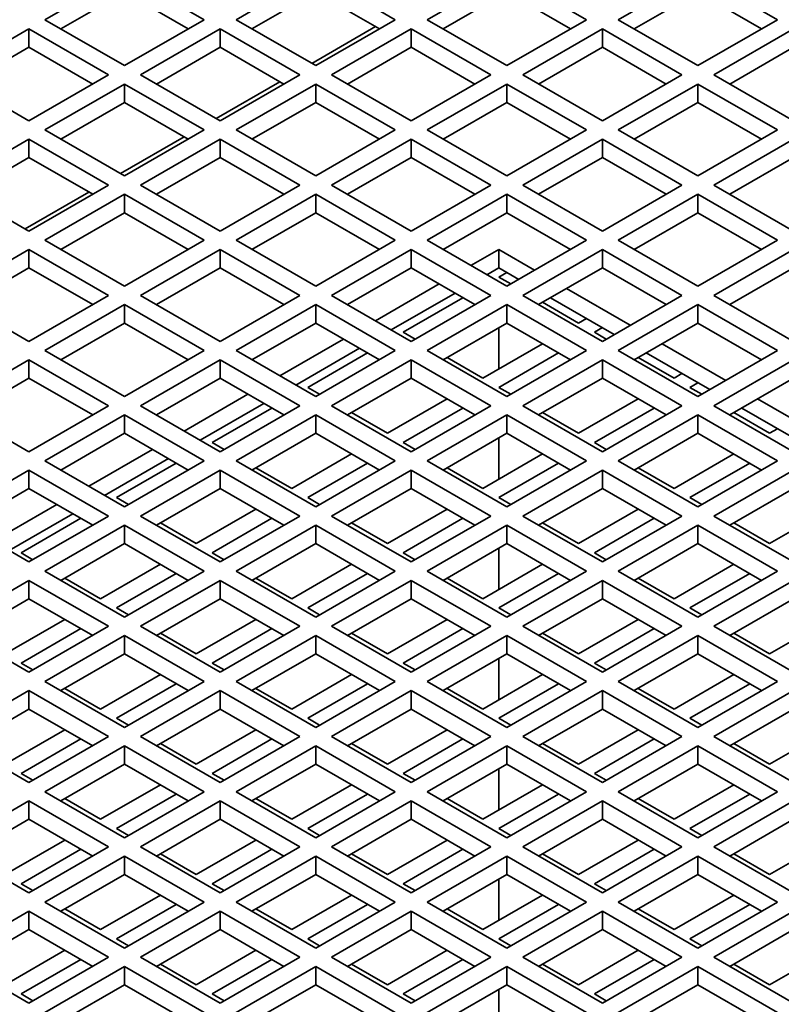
# Model space of a CAD drawing. Header units: millimetres. Extents: x 0 to 7128, y 0 to 5040.
# Tile 17 of 95: x 664 to 718, y 1381 to 1451. Entities that reach past the tile are written whole.
import ezdxf

# ---------------------------------------------------------------- set-up
doc = ezdxf.new("R2010")
doc.units = ezdxf.units.MM
doc.header["$LTSCALE"] = 12
doc.layers.add('Spigoli visibili(ISO)', color=7, linetype='Continuous', lineweight=35)

msp = doc.modelspace()

# ---------------------------------------------------------------- linework, layer by layer
at = {"layer": 'Spigoli visibili(ISO)'}
for p, q in [((665.4769, 1450.7804), (671.1337, 1454.0464)), ((671.1337, 1454.0464), (676.7906, 1450.7804)), ((679.0533, 1450.7804), (684.7102, 1454.0464)), ((684.7102, 1454.0464), (690.367, 1450.7804)), ((692.6298, 1450.7804), (698.2866, 1454.0464)), ((698.2866, 1454.0464), (703.9435, 1450.7804)), ((706.2062, 1450.7804), (711.8631, 1454.0464)), ((711.8631, 1454.0464), (717.5199, 1450.7804)), ((671.1337, 1452.74), (666.6083, 1450.1272)), ((675.6592, 1450.1272), (671.1337, 1452.74)), ((684.7102, 1452.74), (680.1847, 1450.1272)), ((689.2357, 1450.1272), (684.7102, 1452.74)), ((698.2866, 1452.74), (693.7612, 1450.1272)), ((702.8121, 1450.1272), (698.2866, 1452.74)), ((711.8631, 1452.74), (707.3376, 1450.1272)), ((716.3886, 1450.1272), (711.8631, 1452.74)), ((671.1337, 1447.5145), (665.4769, 1450.7804)), ((676.7906, 1450.7804), (671.1337, 1447.5145)), ((684.7102, 1447.5145), (679.0533, 1450.7804)), ((690.367, 1450.7804), (684.7102, 1447.5145)), ((698.2866, 1447.5145), (692.6298, 1450.7804)), ((703.9435, 1450.7804), (698.2866, 1447.5145)), ((711.8631, 1447.5145), (706.2062, 1450.7804)), ((717.5199, 1450.7804), (711.8631, 1447.5145)), ((658.6887, 1446.8613), (664.3455, 1450.1272)), ((664.3455, 1448.8208), (664.3455, 1450.1272)), ((664.3455, 1450.1272), (670.0024, 1446.8613)), ((672.2651, 1446.8613), (677.922, 1450.1272)), ((677.922, 1448.8208), (677.922, 1450.1272)), ((677.922, 1450.1272), (683.5788, 1446.8613)), ((688.9528, 1450.2905), (684.4274, 1447.6778)), ((685.8416, 1446.8613), (691.4984, 1450.1272)), ((691.4984, 1448.8208), (691.4984, 1450.1272)), ((691.4984, 1450.1272), (697.1553, 1446.8613)), ((699.418, 1446.8613), (705.0749, 1450.1272)), ((705.0749, 1448.8208), (705.0749, 1450.1272)), ((705.0749, 1450.1272), (710.7317, 1446.8613)), ((712.9945, 1446.8613), (718.6513, 1450.1272)), ((664.3455, 1448.8208), (659.82, 1446.2081)), ((668.871, 1446.2081), (664.3455, 1448.8208)), ((677.922, 1448.8208), (673.3965, 1446.2081)), ((682.4475, 1446.2081), (677.922, 1448.8208)), ((691.4984, 1448.8208), (686.9729, 1446.2081)), ((696.0239, 1446.2081), (691.4984, 1448.8208)), ((705.0749, 1448.8208), (700.5494, 1446.2081)), ((709.6004, 1446.2081), (705.0749, 1448.8208)), ((718.6513, 1448.8208), (714.1258, 1446.2081)), ((664.3455, 1443.5953), (658.6887, 1446.8613)), ((670.0024, 1446.8613), (664.3455, 1443.5953)), ((677.922, 1443.5953), (672.2651, 1446.8613)), ((682.1646, 1446.3714), (677.6391, 1443.7586)), ((683.5788, 1446.8613), (677.922, 1443.5953)), ((691.4984, 1443.5953), (685.8416, 1446.8613)), ((697.1553, 1446.8613), (691.4984, 1443.5953)), ((705.0749, 1443.5953), (699.418, 1446.8613)), ((710.7317, 1446.8613), (705.0749, 1443.5953)), ((718.6513, 1443.5953), (712.9945, 1446.8613)), ((665.4769, 1442.9421), (671.1337, 1446.2081)), ((671.1337, 1444.9017), (671.1337, 1446.2081)), ((671.1337, 1446.2081), (676.7906, 1442.9421)), ((679.0533, 1442.9421), (684.7102, 1446.2081)), ((684.7102, 1444.9017), (684.7102, 1446.2081)), ((684.7102, 1446.2081), (690.367, 1442.9421)), ((692.6298, 1442.9421), (698.2866, 1446.2081)), ((698.2866, 1444.9017), (698.2866, 1446.2081)), ((698.2866, 1446.2081), (703.9435, 1442.9421)), ((706.2062, 1442.9421), (711.8631, 1446.2081)), ((711.8631, 1444.9017), (711.8631, 1446.2081)), ((711.8631, 1446.2081), (717.5199, 1442.9421)), ((671.1337, 1444.9017), (666.6083, 1442.2889)), ((675.6592, 1442.2889), (671.1337, 1444.9017)), ((684.7102, 1444.9017), (680.1847, 1442.2889)), ((689.2357, 1442.2889), (684.7102, 1444.9017)), ((698.2866, 1444.9017), (693.7612, 1442.2889)), ((702.8121, 1442.2889), (698.2866, 1444.9017)), ((711.8631, 1444.9017), (707.3376, 1442.2889)), ((716.3886, 1442.2889), (711.8631, 1444.9017)), ((671.1337, 1439.6761), (665.4769, 1442.9421)), ((676.7906, 1442.9421), (671.1337, 1439.6761)), ((684.7102, 1439.6761), (679.0533, 1442.9421)), ((690.367, 1442.9421), (684.7102, 1439.6761)), ((698.2866, 1439.6761), (692.6298, 1442.9421)), ((703.9435, 1442.9421), (698.2866, 1439.6761)), ((711.8631, 1439.6761), (706.2062, 1442.9421)), ((717.5199, 1442.9421), (711.8631, 1439.6761)), ((658.6887, 1439.0229), (664.3455, 1442.2889)), ((664.3455, 1440.9825), (664.3455, 1442.2889)), ((664.3455, 1442.2889), (670.0024, 1439.0229)), ((675.3764, 1442.4522), (670.8509, 1439.8394)), ((672.2651, 1439.0229), (677.922, 1442.2889)), ((677.922, 1440.9825), (677.922, 1442.2889)), ((677.922, 1442.2889), (683.5788, 1439.0229)), ((685.8416, 1439.0229), (691.4984, 1442.2889)), ((691.4984, 1440.9825), (691.4984, 1442.2889)), ((691.4984, 1442.2889), (697.1553, 1439.0229)), ((699.418, 1439.0229), (705.0749, 1442.2889)), ((705.0749, 1440.9825), (705.0749, 1442.2889)), ((705.0749, 1442.2889), (710.7317, 1439.0229)), ((712.9945, 1439.0229), (718.6513, 1442.2889)), ((664.3455, 1440.9825), (659.82, 1438.3697)), ((668.871, 1438.3697), (664.3455, 1440.9825)), ((677.922, 1440.9825), (673.3965, 1438.3697)), ((682.4475, 1438.3697), (677.922, 1440.9825)), ((691.4984, 1440.9825), (686.9729, 1438.3697)), ((696.0239, 1438.3697), (691.4984, 1440.9825)), ((705.0749, 1440.9825), (700.5494, 1438.3697)), ((709.6004, 1438.3697), (705.0749, 1440.9825)), ((718.6513, 1440.9825), (714.1258, 1438.3697)), ((664.3455, 1435.7569), (658.6887, 1439.0229)), ((670.0024, 1439.0229), (664.3455, 1435.7569)), ((677.922, 1435.7569), (672.2651, 1439.0229)), ((683.5788, 1439.0229), (677.922, 1435.7569)), ((691.4984, 1435.7569), (685.8416, 1439.0229)), ((697.1553, 1439.0229), (691.4984, 1435.7569)), ((705.0749, 1435.7569), (699.418, 1439.0229)), ((710.7317, 1439.0229), (705.0749, 1435.7569)), ((718.6513, 1435.7569), (712.9945, 1439.0229)), ((668.5882, 1438.533), (664.0627, 1435.9202)), ((665.4769, 1435.1037), (671.1337, 1438.3697)), ((671.1337, 1437.0633), (671.1337, 1438.3697)), ((671.1337, 1438.3697), (676.7906, 1435.1037)), ((679.0533, 1435.1037), (684.7102, 1438.3697)), ((684.7102, 1437.0633), (684.7102, 1438.3697)), ((684.7102, 1438.3697), (690.367, 1435.1037)), ((692.6298, 1435.1037), (698.2866, 1438.3697)), ((698.2866, 1437.0633), (698.2866, 1438.3697)), ((698.2866, 1438.3697), (703.9435, 1435.1037)), ((706.2062, 1435.1037), (711.8631, 1438.3697)), ((711.8631, 1437.0633), (711.8631, 1438.3697)), ((711.8631, 1438.3697), (717.5199, 1435.1037)), ((671.1337, 1437.0633), (666.6083, 1434.4505)), ((675.6592, 1434.4505), (671.1337, 1437.0633)), ((684.7102, 1437.0633), (680.1847, 1434.4505)), ((689.2357, 1434.4505), (684.7102, 1437.0633)), ((698.2866, 1437.0633), (693.7612, 1434.4505)), ((702.8121, 1434.4505), (698.2866, 1437.0633)), ((711.8631, 1437.0633), (707.3376, 1434.4505)), ((716.3886, 1434.4505), (711.8631, 1437.0633)), ((671.1337, 1431.8377), (665.4769, 1435.1037)), ((676.7906, 1435.1037), (671.1337, 1431.8377)), ((684.7102, 1431.8377), (679.0533, 1435.1037)), ((690.367, 1435.1037), (684.7102, 1431.8377)), ((698.2866, 1431.8377), (692.6298, 1435.1037)), ((703.9435, 1435.1037), (698.2866, 1431.8377)), ((711.8631, 1431.8377), (706.2062, 1435.1037)), ((717.5199, 1435.1037), (711.8631, 1431.8377)), ((658.6887, 1431.1845), (664.3455, 1434.4505)), ((664.3455, 1433.1441), (664.3455, 1434.4505)), ((664.3455, 1434.4505), (670.0024, 1431.1845)), ((672.2651, 1431.1845), (677.922, 1434.4505)), ((677.922, 1433.1441), (677.922, 1434.4505)), ((677.922, 1434.4505), (683.5788, 1431.1845)), ((685.8416, 1431.1845), (691.4984, 1434.4505)), ((691.4984, 1433.1441), (691.4984, 1434.4505)), ((691.4984, 1434.4505), (697.1553, 1431.1845)), ((695.7411, 1433.3074), (697.721, 1434.4505)), ((697.721, 1434.4505), (700.2665, 1432.9808)), ((697.721, 1434.4505), (697.721, 1433.1441)), ((699.418, 1431.1845), (705.0749, 1434.4505)), ((705.0749, 1433.1441), (705.0749, 1434.4505)), ((705.0749, 1434.4505), (710.7317, 1431.1845)), ((712.9945, 1431.1845), (718.6513, 1434.4505)), ((664.3455, 1433.1441), (659.82, 1430.5313)), ((668.871, 1430.5313), (664.3455, 1433.1441)), ((677.922, 1433.1441), (673.3965, 1430.5313)), ((682.4475, 1430.5313), (677.922, 1433.1441)), ((691.4984, 1433.1441), (686.9729, 1430.5313)), ((696.0239, 1430.5313), (691.4984, 1433.1441)), ((697.721, 1433.1441), (696.8724, 1432.6542)), ((699.1352, 1432.3276), (697.721, 1433.1441)), ((705.0749, 1433.1441), (700.5494, 1430.5313)), ((709.6004, 1430.5313), (705.0749, 1433.1441)), ((718.6513, 1433.1441), (714.1258, 1430.5313)), ((697.721, 1432.4909), (698.2866, 1432.8175)), ((698.5695, 1432.001), (697.721, 1432.4909)), ((688.9528, 1429.3882), (693.4783, 1432.001)), ((702.5293, 1431.6744), (707.0548, 1429.0616)), ((664.3455, 1427.9185), (658.6887, 1431.1845)), ((670.0024, 1431.1845), (664.3455, 1427.9185)), ((677.922, 1427.9185), (672.2651, 1431.1845)), ((683.5788, 1431.1845), (677.922, 1427.9185)), ((691.4984, 1427.9185), (685.8416, 1431.1845)), ((694.6097, 1431.3478), (690.0842, 1428.735)), ((690.9327, 1428.5717), (695.1754, 1431.0212)), ((697.1553, 1431.1845), (691.4984, 1427.9185)), ((705.0749, 1427.9185), (699.418, 1431.1845)), ((705.9234, 1428.4084), (701.3979, 1431.0212)), ((710.7317, 1431.1845), (705.0749, 1427.9185)), ((718.6513, 1427.9185), (712.9945, 1431.1845)), ((665.4769, 1427.2653), (671.1337, 1430.5313)), ((671.1337, 1429.2249), (671.1337, 1430.5313)), ((671.1337, 1430.5313), (676.7906, 1427.2653)), ((679.0533, 1427.2653), (684.7102, 1430.5313)), ((684.7102, 1429.2249), (684.7102, 1430.5313)), ((684.7102, 1430.5313), (690.367, 1427.2653)), ((692.6298, 1427.2653), (698.2866, 1430.5313)), ((698.2866, 1429.2249), (698.2866, 1430.5313)), ((698.2866, 1430.5313), (703.9435, 1427.2653)), ((703.3778, 1429.2249), (700.8322, 1430.6946)), ((706.2062, 1427.2653), (711.8631, 1430.5313)), ((711.8631, 1429.2249), (711.8631, 1430.5313)), ((711.8631, 1430.5313), (717.5199, 1427.2653)), ((671.1337, 1429.2249), (666.6083, 1426.6121)), ((675.6592, 1426.6121), (671.1337, 1429.2249)), ((684.7102, 1429.2249), (680.1847, 1426.6121)), ((689.2357, 1426.6121), (684.7102, 1429.2249)), ((698.2866, 1429.2249), (693.7612, 1426.6121)), ((697.721, 1428.8983), (697.721, 1425.9589)), ((702.8121, 1426.6121), (698.2866, 1429.2249)), ((703.9435, 1429.5515), (703.3778, 1429.2249)), ((704.5092, 1428.5717), (705.0749, 1428.8983)), ((711.8631, 1429.2249), (707.3376, 1426.6121)), ((716.3886, 1426.6121), (711.8631, 1429.2249)), ((691.7813, 1428.0818), (690.9327, 1428.5717)), ((705.3577, 1428.0818), (704.5092, 1428.5717)), ((682.1646, 1425.469), (686.6901, 1428.0818)), ((700.8322, 1427.7552), (696.5896, 1425.3057)), ((709.3175, 1427.7552), (713.843, 1425.1424)), ((671.1337, 1423.9994), (665.4769, 1427.2653)), ((676.7906, 1427.2653), (671.1337, 1423.9994)), ((684.7102, 1423.9994), (679.0533, 1427.2653)), ((687.8215, 1427.4286), (683.296, 1424.8158)), ((684.1445, 1424.6525), (688.3872, 1427.102)), ((690.367, 1427.2653), (684.7102, 1423.9994)), ((698.2866, 1423.9994), (692.6298, 1427.2653)), ((696.5896, 1425.3057), (694.044, 1426.7754)), ((697.721, 1424.6525), (701.9636, 1427.102)), ((703.9435, 1427.2653), (698.2866, 1423.9994)), ((711.8631, 1423.9994), (706.2062, 1427.2653)), ((710.166, 1425.3057), (707.6205, 1426.7754)), ((712.7116, 1424.4892), (708.1861, 1427.102)), ((717.5199, 1427.2653), (711.8631, 1423.9994)), ((658.6887, 1423.3462), (664.3455, 1426.6121)), ((664.3455, 1425.3057), (664.3455, 1426.6121)), ((664.3455, 1426.6121), (670.0024, 1423.3462)), ((672.2651, 1423.3462), (677.922, 1426.6121)), ((677.922, 1425.3057), (677.922, 1426.6121)), ((677.922, 1426.6121), (683.5788, 1423.3462)), ((685.8416, 1423.3462), (691.4984, 1426.6121)), ((691.4984, 1425.3057), (691.4984, 1426.6121)), ((691.4984, 1426.6121), (697.1553, 1423.3462)), ((699.418, 1423.3462), (705.0749, 1426.6121)), ((705.0749, 1425.3057), (705.0749, 1426.6121)), ((705.0749, 1426.6121), (710.7317, 1423.3462)), ((712.9945, 1423.3462), (718.6513, 1426.6121)), ((710.7317, 1425.6323), (710.166, 1425.3057)), ((664.3455, 1425.3057), (659.82, 1422.693)), ((668.871, 1422.693), (664.3455, 1425.3057)), ((677.922, 1425.3057), (673.3965, 1422.693)), ((682.4475, 1422.693), (677.922, 1425.3057)), ((691.4984, 1425.3057), (686.9729, 1422.693)), ((696.0239, 1422.693), (691.4984, 1425.3057)), ((705.0749, 1425.3057), (700.5494, 1422.693)), ((709.6004, 1422.693), (705.0749, 1425.3057)), ((711.2974, 1424.6525), (711.8631, 1424.9791)), ((718.6513, 1425.3057), (714.1258, 1422.693)), ((675.3764, 1421.5499), (679.9019, 1424.1626)), ((684.993, 1424.1626), (684.1445, 1424.6525)), ((698.5695, 1424.1626), (697.721, 1424.6525)), ((712.1459, 1424.1626), (711.2974, 1424.6525)), ((664.3455, 1420.0802), (658.6887, 1423.3462)), ((670.0024, 1423.3462), (664.3455, 1420.0802)), ((677.922, 1420.0802), (672.2651, 1423.3462)), ((681.0332, 1423.5095), (676.5078, 1420.8967)), ((683.5788, 1423.3462), (677.922, 1420.0802)), ((691.4984, 1420.0802), (685.8416, 1423.3462)), ((694.044, 1423.8361), (689.8014, 1421.3866)), ((697.1553, 1423.3462), (691.4984, 1420.0802)), ((705.0749, 1420.0802), (699.418, 1423.3462)), ((707.6205, 1423.8361), (703.3778, 1421.3866)), ((710.7317, 1423.3462), (705.0749, 1420.0802)), ((718.6513, 1420.0802), (712.9945, 1423.3462)), ((716.1057, 1423.8361), (720.6312, 1421.2233)), ((665.4769, 1419.427), (671.1337, 1422.693)), ((671.1337, 1421.3866), (671.1337, 1422.693)), ((671.1337, 1422.693), (676.7906, 1419.427)), ((677.3563, 1420.7334), (681.5989, 1423.1829)), ((679.0533, 1419.427), (684.7102, 1422.693)), ((684.7102, 1421.3866), (684.7102, 1422.693)), ((684.7102, 1422.693), (690.367, 1419.427)), ((689.8014, 1421.3866), (687.2558, 1422.8563)), ((690.9327, 1420.7334), (695.1754, 1423.1829)), ((692.6298, 1419.427), (698.2866, 1422.693)), ((698.2866, 1421.3866), (698.2866, 1422.693)), ((698.2866, 1422.693), (703.9435, 1419.427)), ((703.3778, 1421.3866), (700.8322, 1422.8563)), ((704.5092, 1420.7334), (708.7518, 1423.1829)), ((706.2062, 1419.427), (711.8631, 1422.693)), ((711.8631, 1421.3866), (711.8631, 1422.693)), ((711.8631, 1422.693), (717.5199, 1419.427)), ((716.9543, 1421.3866), (714.4087, 1422.8563)), ((719.4998, 1420.5701), (714.9744, 1423.1829)), ((671.1337, 1421.3866), (666.6083, 1418.7738)), ((675.6592, 1418.7738), (671.1337, 1421.3866)), ((684.7102, 1421.3866), (680.1847, 1418.7738)), ((689.2357, 1418.7738), (684.7102, 1421.3866)), ((698.2866, 1421.3866), (693.7612, 1418.7738)), ((702.8121, 1418.7738), (698.2866, 1421.3866)), ((711.8631, 1421.3866), (707.3376, 1418.7738)), ((716.3886, 1418.7738), (711.8631, 1421.3866)), ((717.5199, 1421.7132), (716.9543, 1421.3866)), ((678.2048, 1420.2435), (677.3563, 1420.7334)), ((691.7813, 1420.2435), (690.9327, 1420.7334)), ((697.721, 1421.06), (697.721, 1418.1206)), ((705.3577, 1420.2435), (704.5092, 1420.7334)), ((668.5882, 1417.6307), (673.1136, 1420.2435)), ((687.2558, 1419.9169), (683.0131, 1417.4674)), ((700.8322, 1419.9169), (696.5896, 1417.4674)), ((714.4087, 1419.9169), (710.166, 1417.4674)), ((671.1337, 1416.161), (665.4769, 1419.427)), ((674.245, 1419.5903), (669.7195, 1416.9775)), ((670.5681, 1416.8142), (674.8107, 1419.2637)), ((676.7906, 1419.427), (671.1337, 1416.161)), ((684.7102, 1416.161), (679.0533, 1419.427)), ((684.1445, 1416.8142), (688.3872, 1419.2637)), ((690.367, 1419.427), (684.7102, 1416.161)), ((698.2866, 1416.161), (692.6298, 1419.427)), ((697.721, 1416.8142), (701.9636, 1419.2637)), ((703.9435, 1419.427), (698.2866, 1416.161)), ((711.8631, 1416.161), (706.2062, 1419.427)), ((711.2974, 1416.8142), (715.5401, 1419.2637)), ((717.5199, 1419.427), (711.8631, 1416.161)), ((658.6887, 1415.5078), (664.3455, 1418.7738)), ((664.3455, 1417.4674), (664.3455, 1418.7738)), ((664.3455, 1418.7738), (670.0024, 1415.5078)), ((672.2651, 1415.5078), (677.922, 1418.7738)), ((677.922, 1417.4674), (677.922, 1418.7738)), ((677.922, 1418.7738), (683.5788, 1415.5078)), ((683.0131, 1417.4674), (680.4676, 1418.9371)), ((685.8416, 1415.5078), (691.4984, 1418.7738)), ((691.4984, 1417.4674), (691.4984, 1418.7738)), ((691.4984, 1418.7738), (697.1553, 1415.5078)), ((696.5896, 1417.4674), (694.044, 1418.9371)), ((699.418, 1415.5078), (705.0749, 1418.7738)), ((705.0749, 1417.4674), (705.0749, 1418.7738)), ((705.0749, 1418.7738), (710.7317, 1415.5078)), ((710.166, 1417.4674), (707.6205, 1418.9371)), ((712.9945, 1415.5078), (718.6513, 1418.7738)), ((664.3455, 1417.4674), (659.82, 1414.8546)), ((668.871, 1414.8546), (664.3455, 1417.4674)), ((677.922, 1417.4674), (673.3965, 1414.8546)), ((682.4475, 1414.8546), (677.922, 1417.4674)), ((691.4984, 1417.4674), (686.9729, 1414.8546)), ((696.0239, 1414.8546), (691.4984, 1417.4674)), ((705.0749, 1417.4674), (700.5494, 1414.8546)), ((709.6004, 1414.8546), (705.0749, 1417.4674)), ((718.6513, 1417.4674), (714.1258, 1414.8546)), ((661.7999, 1413.7115), (666.3254, 1416.3243)), ((671.4166, 1416.3243), (670.5681, 1416.8142)), ((684.993, 1416.3243), (684.1445, 1416.8142)), ((698.5695, 1416.3243), (697.721, 1416.8142)), ((712.1459, 1416.3243), (711.2974, 1416.8142)), ((667.4568, 1415.6711), (662.9313, 1413.0583)), ((680.4676, 1415.9977), (676.2249, 1413.5482)), ((694.044, 1415.9977), (689.8014, 1413.5482)), ((707.6205, 1415.9977), (703.3778, 1413.5482)), ((721.1969, 1415.9977), (716.9543, 1413.5482)), ((664.3455, 1412.2418), (658.6887, 1415.5078)), ((663.7798, 1412.895), (668.0225, 1415.3445)), ((670.0024, 1415.5078), (664.3455, 1412.2418)), ((677.922, 1412.2418), (672.2651, 1415.5078)), ((676.2249, 1413.5482), (673.6793, 1415.0179)), ((677.3563, 1412.895), (681.5989, 1415.3445)), ((683.5788, 1415.5078), (677.922, 1412.2418)), ((691.4984, 1412.2418), (685.8416, 1415.5078)), ((689.8014, 1413.5482), (687.2558, 1415.0179)), ((690.9327, 1412.895), (695.1754, 1415.3445)), ((697.1553, 1415.5078), (691.4984, 1412.2418)), ((705.0749, 1412.2418), (699.418, 1415.5078)), ((703.3778, 1413.5482), (700.8322, 1415.0179)), ((704.5092, 1412.895), (708.7518, 1415.3445)), ((710.7317, 1415.5078), (705.0749, 1412.2418)), ((718.6513, 1412.2418), (712.9945, 1415.5078)), ((716.9543, 1413.5482), (714.4087, 1415.0179)), ((665.4769, 1411.5886), (671.1337, 1414.8546)), ((671.1337, 1413.5482), (671.1337, 1414.8546)), ((671.1337, 1414.8546), (676.7906, 1411.5886)), ((679.0533, 1411.5886), (684.7102, 1414.8546)), ((684.7102, 1413.5482), (684.7102, 1414.8546)), ((684.7102, 1414.8546), (690.367, 1411.5886)), ((692.6298, 1411.5886), (698.2866, 1414.8546)), ((698.2866, 1413.5482), (698.2866, 1414.8546)), ((698.2866, 1414.8546), (703.9435, 1411.5886)), ((706.2062, 1411.5886), (711.8631, 1414.8546)), ((711.8631, 1413.5482), (711.8631, 1414.8546)), ((711.8631, 1414.8546), (717.5199, 1411.5886)), ((671.1337, 1413.5482), (666.6083, 1410.9354)), ((675.6592, 1410.9354), (671.1337, 1413.5482)), ((684.7102, 1413.5482), (680.1847, 1410.9354)), ((689.2357, 1410.9354), (684.7102, 1413.5482)), ((698.2866, 1413.5482), (693.7612, 1410.9354)), ((702.8121, 1410.9354), (698.2866, 1413.5482)), ((711.8631, 1413.5482), (707.3376, 1410.9354)), ((716.3886, 1410.9354), (711.8631, 1413.5482)), ((664.6284, 1412.4051), (663.7798, 1412.895)), ((678.2048, 1412.4051), (677.3563, 1412.895)), ((691.7813, 1412.4051), (690.9327, 1412.895)), ((697.721, 1413.2216), (697.721, 1410.2822)), ((705.3577, 1412.4051), (704.5092, 1412.895)), ((673.6793, 1412.0785), (669.4367, 1409.629)), ((687.2558, 1412.0785), (683.0131, 1409.629)), ((700.8322, 1412.0785), (696.5896, 1409.629)), ((714.4087, 1412.0785), (710.166, 1409.629)), ((671.1337, 1408.3226), (665.4769, 1411.5886)), ((670.5681, 1408.9758), (674.8107, 1411.4253)), ((676.7906, 1411.5886), (671.1337, 1408.3226)), ((684.7102, 1408.3226), (679.0533, 1411.5886)), ((684.1445, 1408.9758), (688.3872, 1411.4253)), ((690.367, 1411.5886), (684.7102, 1408.3226)), ((698.2866, 1408.3226), (692.6298, 1411.5886)), ((697.721, 1408.9758), (701.9636, 1411.4253)), ((703.9435, 1411.5886), (698.2866, 1408.3226)), ((711.8631, 1408.3226), (706.2062, 1411.5886)), ((711.2974, 1408.9758), (715.5401, 1411.4253)), ((717.5199, 1411.5886), (711.8631, 1408.3226)), ((658.6887, 1407.6694), (664.3455, 1410.9354)), ((664.3455, 1409.629), (664.3455, 1410.9354)), ((664.3455, 1410.9354), (670.0024, 1407.6694)), ((669.4367, 1409.629), (666.8911, 1411.0987)), ((672.2651, 1407.6694), (677.922, 1410.9354)), ((677.922, 1409.629), (677.922, 1410.9354)), ((677.922, 1410.9354), (683.5788, 1407.6694)), ((683.0131, 1409.629), (680.4676, 1411.0987)), ((685.8416, 1407.6694), (691.4984, 1410.9354)), ((691.4984, 1409.629), (691.4984, 1410.9354)), ((691.4984, 1410.9354), (697.1553, 1407.6694)), ((696.5896, 1409.629), (694.044, 1411.0987)), ((699.418, 1407.6694), (705.0749, 1410.9354)), ((705.0749, 1409.629), (705.0749, 1410.9354)), ((705.0749, 1410.9354), (710.7317, 1407.6694)), ((710.166, 1409.629), (707.6205, 1411.0987)), ((712.9945, 1407.6694), (718.6513, 1410.9354)), ((664.3455, 1409.629), (659.82, 1407.0162)), ((668.871, 1407.0162), (664.3455, 1409.629)), ((677.922, 1409.629), (673.3965, 1407.0162)), ((682.4475, 1407.0162), (677.922, 1409.629)), ((691.4984, 1409.629), (686.9729, 1407.0162)), ((696.0239, 1407.0162), (691.4984, 1409.629)), ((705.0749, 1409.629), (700.5494, 1407.0162)), ((709.6004, 1407.0162), (705.0749, 1409.629)), ((718.6513, 1409.629), (714.1258, 1407.0162)), ((671.4166, 1408.4859), (670.5681, 1408.9758)), ((684.993, 1408.4859), (684.1445, 1408.9758)), ((698.5695, 1408.4859), (697.721, 1408.9758)), ((712.1459, 1408.4859), (711.2974, 1408.9758)), ((666.8911, 1408.1593), (662.6485, 1405.7098)), ((680.4676, 1408.1593), (676.2249, 1405.7098)), ((694.044, 1408.1593), (689.8014, 1405.7098)), ((707.6205, 1408.1593), (703.3778, 1405.7098)), ((721.1969, 1408.1593), (716.9543, 1405.7098)), ((664.3455, 1404.4034), (658.6887, 1407.6694)), ((663.7798, 1405.0566), (668.0225, 1407.5061)), ((670.0024, 1407.6694), (664.3455, 1404.4034)), ((677.922, 1404.4034), (672.2651, 1407.6694)), ((676.2249, 1405.7098), (673.6793, 1407.1795)), ((677.3563, 1405.0566), (681.5989, 1407.5061)), ((683.5788, 1407.6694), (677.922, 1404.4034)), ((691.4984, 1404.4034), (685.8416, 1407.6694)), ((689.8014, 1405.7098), (687.2558, 1407.1795)), ((690.9327, 1405.0566), (695.1754, 1407.5061)), ((697.1553, 1407.6694), (691.4984, 1404.4034)), ((705.0749, 1404.4034), (699.418, 1407.6694)), ((703.3778, 1405.7098), (700.8322, 1407.1795)), ((704.5092, 1405.0566), (708.7518, 1407.5061)), ((710.7317, 1407.6694), (705.0749, 1404.4034)), ((718.6513, 1404.4034), (712.9945, 1407.6694)), ((716.9543, 1405.7098), (714.4087, 1407.1795)), ((665.4769, 1403.7502), (671.1337, 1407.0162)), ((671.1337, 1405.7098), (671.1337, 1407.0162)), ((671.1337, 1407.0162), (676.7906, 1403.7502)), ((679.0533, 1403.7502), (684.7102, 1407.0162)), ((684.7102, 1405.7098), (684.7102, 1407.0162)), ((684.7102, 1407.0162), (690.367, 1403.7502)), ((692.6298, 1403.7502), (698.2866, 1407.0162)), ((698.2866, 1405.7098), (698.2866, 1407.0162)), ((698.2866, 1407.0162), (703.9435, 1403.7502)), ((706.2062, 1403.7502), (711.8631, 1407.0162)), ((711.8631, 1405.7098), (711.8631, 1407.0162)), ((711.8631, 1407.0162), (717.5199, 1403.7502)), ((671.1337, 1405.7098), (666.6083, 1403.097)), ((675.6592, 1403.097), (671.1337, 1405.7098)), ((684.7102, 1405.7098), (680.1847, 1403.097)), ((689.2357, 1403.097), (684.7102, 1405.7098)), ((698.2866, 1405.7098), (693.7612, 1403.097)), ((697.721, 1405.3832), (697.721, 1402.4438)), ((702.8121, 1403.097), (698.2866, 1405.7098)), ((711.8631, 1405.7098), (707.3376, 1403.097)), ((716.3886, 1403.097), (711.8631, 1405.7098)), ((664.6284, 1404.5667), (663.7798, 1405.0566)), ((678.2048, 1404.5667), (677.3563, 1405.0566)), ((691.7813, 1404.5667), (690.9327, 1405.0566)), ((705.3577, 1404.5667), (704.5092, 1405.0566)), ((671.1337, 1400.4842), (665.4769, 1403.7502)), ((673.6793, 1404.2401), (669.4367, 1401.7906)), ((676.7906, 1403.7502), (671.1337, 1400.4842)), ((684.7102, 1400.4842), (679.0533, 1403.7502)), ((687.2558, 1404.2401), (683.0131, 1401.7906)), ((690.367, 1403.7502), (684.7102, 1400.4842)), ((698.2866, 1400.4842), (692.6298, 1403.7502)), ((700.8322, 1404.2401), (696.5896, 1401.7906)), ((703.9435, 1403.7502), (698.2866, 1400.4842)), ((711.8631, 1400.4842), (706.2062, 1403.7502)), ((714.4087, 1404.2401), (710.166, 1401.7906)), ((717.5199, 1403.7502), (711.8631, 1400.4842)), ((658.6887, 1399.8311), (664.3455, 1403.097)), ((664.3455, 1401.7906), (664.3455, 1403.097)), ((664.3455, 1403.097), (670.0024, 1399.8311)), ((669.4367, 1401.7906), (666.8911, 1403.2603)), ((670.5681, 1401.1374), (674.8107, 1403.5869)), ((672.2651, 1399.8311), (677.922, 1403.097)), ((677.922, 1401.7906), (677.922, 1403.097)), ((677.922, 1403.097), (683.5788, 1399.8311)), ((683.0131, 1401.7906), (680.4676, 1403.2603)), ((684.1445, 1401.1374), (688.3872, 1403.5869)), ((685.8416, 1399.8311), (691.4984, 1403.097)), ((691.4984, 1401.7906), (691.4984, 1403.097)), ((691.4984, 1403.097), (697.1553, 1399.8311)), ((696.5896, 1401.7906), (694.044, 1403.2603)), ((697.721, 1401.1374), (701.9636, 1403.5869)), ((699.418, 1399.8311), (705.0749, 1403.097)), ((705.0749, 1401.7906), (705.0749, 1403.097)), ((705.0749, 1403.097), (710.7317, 1399.8311)), ((710.166, 1401.7906), (707.6205, 1403.2603)), ((711.2974, 1401.1374), (715.5401, 1403.5869)), ((712.9945, 1399.8311), (718.6513, 1403.097)), ((664.3455, 1401.7906), (659.82, 1399.1779)), ((668.871, 1399.1779), (664.3455, 1401.7906)), ((677.922, 1401.7906), (673.3965, 1399.1779)), ((682.4475, 1399.1779), (677.922, 1401.7906)), ((691.4984, 1401.7906), (686.9729, 1399.1779)), ((696.0239, 1399.1779), (691.4984, 1401.7906)), ((705.0749, 1401.7906), (700.5494, 1399.1779)), ((709.6004, 1399.1779), (705.0749, 1401.7906)), ((718.6513, 1401.7906), (714.1258, 1399.1779)), ((671.4166, 1400.6475), (670.5681, 1401.1374)), ((684.993, 1400.6475), (684.1445, 1401.1374)), ((698.5695, 1400.6475), (697.721, 1401.1374)), ((712.1459, 1400.6475), (711.2974, 1401.1374)), ((666.8911, 1400.3209), (662.6485, 1397.8715)), ((680.4676, 1400.3209), (676.2249, 1397.8715)), ((694.044, 1400.3209), (689.8014, 1397.8715)), ((707.6205, 1400.3209), (703.3778, 1397.8715)), ((721.1969, 1400.3209), (716.9543, 1397.8715)), ((664.3455, 1396.5651), (658.6887, 1399.8311)), ((663.7798, 1397.2183), (668.0225, 1399.6678)), ((670.0024, 1399.8311), (664.3455, 1396.5651)), ((677.922, 1396.5651), (672.2651, 1399.8311)), ((677.3563, 1397.2183), (681.5989, 1399.6678)), ((683.5788, 1399.8311), (677.922, 1396.5651)), ((691.4984, 1396.5651), (685.8416, 1399.8311)), ((690.9327, 1397.2183), (695.1754, 1399.6678)), ((697.1553, 1399.8311), (691.4984, 1396.5651)), ((705.0749, 1396.5651), (699.418, 1399.8311)), ((704.5092, 1397.2183), (708.7518, 1399.6678)), ((710.7317, 1399.8311), (705.0749, 1396.5651)), ((718.6513, 1396.5651), (712.9945, 1399.8311)), ((665.4769, 1395.9119), (671.1337, 1399.1779)), ((671.1337, 1397.8715), (671.1337, 1399.1779)), ((671.1337, 1399.1779), (676.7906, 1395.9119)), ((676.2249, 1397.8715), (673.6793, 1399.3412)), ((679.0533, 1395.9119), (684.7102, 1399.1779)), ((684.7102, 1397.8715), (684.7102, 1399.1779)), ((684.7102, 1399.1779), (690.367, 1395.9119)), ((689.8014, 1397.8715), (687.2558, 1399.3412)), ((692.6298, 1395.9119), (698.2866, 1399.1779)), ((698.2866, 1397.8715), (698.2866, 1399.1779)), ((698.2866, 1399.1779), (703.9435, 1395.9119)), ((703.3778, 1397.8715), (700.8322, 1399.3412)), ((706.2062, 1395.9119), (711.8631, 1399.1779)), ((711.8631, 1397.8715), (711.8631, 1399.1779)), ((711.8631, 1399.1779), (717.5199, 1395.9119)), ((716.9543, 1397.8715), (714.4087, 1399.3412)), ((671.1337, 1397.8715), (666.6083, 1395.2587)), ((675.6592, 1395.2587), (671.1337, 1397.8715)), ((684.7102, 1397.8715), (680.1847, 1395.2587)), ((689.2357, 1395.2587), (684.7102, 1397.8715)), ((698.2866, 1397.8715), (693.7612, 1395.2587)), ((697.721, 1397.5449), (697.721, 1394.6055)), ((702.8121, 1395.2587), (698.2866, 1397.8715)), ((711.8631, 1397.8715), (707.3376, 1395.2587)), ((716.3886, 1395.2587), (711.8631, 1397.8715)), ((664.6284, 1396.7284), (663.7798, 1397.2183)), ((678.2048, 1396.7284), (677.3563, 1397.2183)), ((691.7813, 1396.7284), (690.9327, 1397.2183)), ((705.3577, 1396.7284), (704.5092, 1397.2183)), ((673.6793, 1396.4018), (669.4367, 1393.9523)), ((687.2558, 1396.4018), (683.0131, 1393.9523)), ((700.8322, 1396.4018), (696.5896, 1393.9523)), ((714.4087, 1396.4018), (710.166, 1393.9523)), ((671.1337, 1392.6459), (665.4769, 1395.9119)), ((669.4367, 1393.9523), (666.8911, 1395.422)), ((670.5681, 1393.2991), (674.8107, 1395.7486)), ((676.7906, 1395.9119), (671.1337, 1392.6459)), ((684.7102, 1392.6459), (679.0533, 1395.9119)), ((683.0131, 1393.9523), (680.4676, 1395.422)), ((684.1445, 1393.2991), (688.3872, 1395.7486)), ((690.367, 1395.9119), (684.7102, 1392.6459)), ((698.2866, 1392.6459), (692.6298, 1395.9119)), ((696.5896, 1393.9523), (694.044, 1395.422)), ((697.721, 1393.2991), (701.9636, 1395.7486)), ((703.9435, 1395.9119), (698.2866, 1392.6459)), ((711.8631, 1392.6459), (706.2062, 1395.9119)), ((710.166, 1393.9523), (707.6205, 1395.422)), ((711.2974, 1393.2991), (715.5401, 1395.7486)), ((717.5199, 1395.9119), (711.8631, 1392.6459)), ((658.6887, 1391.9927), (664.3455, 1395.2587)), ((664.3455, 1393.9523), (664.3455, 1395.2587)), ((664.3455, 1395.2587), (670.0024, 1391.9927)), ((672.2651, 1391.9927), (677.922, 1395.2587)), ((677.922, 1393.9523), (677.922, 1395.2587)), ((677.922, 1395.2587), (683.5788, 1391.9927)), ((685.8416, 1391.9927), (691.4984, 1395.2587)), ((691.4984, 1393.9523), (691.4984, 1395.2587)), ((691.4984, 1395.2587), (697.1553, 1391.9927)), ((699.418, 1391.9927), (705.0749, 1395.2587)), ((705.0749, 1393.9523), (705.0749, 1395.2587)), ((705.0749, 1395.2587), (710.7317, 1391.9927)), ((712.9945, 1391.9927), (718.6513, 1395.2587)), ((664.3455, 1393.9523), (659.82, 1391.3395)), ((668.871, 1391.3395), (664.3455, 1393.9523)), ((677.922, 1393.9523), (673.3965, 1391.3395)), ((682.4475, 1391.3395), (677.922, 1393.9523)), ((691.4984, 1393.9523), (686.9729, 1391.3395)), ((696.0239, 1391.3395), (691.4984, 1393.9523)), ((705.0749, 1393.9523), (700.5494, 1391.3395)), ((709.6004, 1391.3395), (705.0749, 1393.9523)), ((718.6513, 1393.9523), (714.1258, 1391.3395)), ((671.4166, 1392.8092), (670.5681, 1393.2991)), ((684.993, 1392.8092), (684.1445, 1393.2991)), ((698.5695, 1392.8092), (697.721, 1393.2991)), ((712.1459, 1392.8092), (711.2974, 1393.2991)), ((666.8911, 1392.4826), (662.6485, 1390.0331)), ((680.4676, 1392.4826), (676.2249, 1390.0331)), ((694.044, 1392.4826), (689.8014, 1390.0331)), ((707.6205, 1392.4826), (703.3778, 1390.0331)), ((721.1969, 1392.4826), (716.9543, 1390.0331)), ((664.3455, 1388.7267), (658.6887, 1391.9927)), ((663.7798, 1389.3799), (668.0225, 1391.8294)), ((670.0024, 1391.9927), (664.3455, 1388.7267)), ((677.922, 1388.7267), (672.2651, 1391.9927)), ((677.3563, 1389.3799), (681.5989, 1391.8294)), ((683.5788, 1391.9927), (677.922, 1388.7267)), ((691.4984, 1388.7267), (685.8416, 1391.9927)), ((690.9327, 1389.3799), (695.1754, 1391.8294)), ((697.1553, 1391.9927), (691.4984, 1388.7267)), ((705.0749, 1388.7267), (699.418, 1391.9927)), ((704.5092, 1389.3799), (708.7518, 1391.8294)), ((710.7317, 1391.9927), (705.0749, 1388.7267)), ((718.6513, 1388.7267), (712.9945, 1391.9927)), ((665.4769, 1388.0735), (671.1337, 1391.3395)), ((671.1337, 1390.0331), (671.1337, 1391.3395)), ((671.1337, 1391.3395), (676.7906, 1388.0735)), ((676.2249, 1390.0331), (673.6793, 1391.5028)), ((679.0533, 1388.0735), (684.7102, 1391.3395)), ((684.7102, 1390.0331), (684.7102, 1391.3395)), ((684.7102, 1391.3395), (690.367, 1388.0735)), ((689.8014, 1390.0331), (687.2558, 1391.5028)), ((692.6298, 1388.0735), (698.2866, 1391.3395)), ((698.2866, 1390.0331), (698.2866, 1391.3395)), ((698.2866, 1391.3395), (703.9435, 1388.0735)), ((703.3778, 1390.0331), (700.8322, 1391.5028)), ((706.2062, 1388.0735), (711.8631, 1391.3395)), ((711.8631, 1390.0331), (711.8631, 1391.3395)), ((711.8631, 1391.3395), (717.5199, 1388.0735)), ((716.9543, 1390.0331), (714.4087, 1391.5028)), ((671.1337, 1390.0331), (666.6083, 1387.4203)), ((675.6592, 1387.4203), (671.1337, 1390.0331)), ((684.7102, 1390.0331), (680.1847, 1387.4203)), ((689.2357, 1387.4203), (684.7102, 1390.0331)), ((698.2866, 1390.0331), (693.7612, 1387.4203)), ((697.721, 1389.7065), (697.721, 1386.7671)), ((702.8121, 1387.4203), (698.2866, 1390.0331)), ((711.8631, 1390.0331), (707.3376, 1387.4203)), ((716.3886, 1387.4203), (711.8631, 1390.0331)), ((664.6284, 1388.89), (663.7798, 1389.3799)), ((678.2048, 1388.89), (677.3563, 1389.3799)), ((691.7813, 1388.89), (690.9327, 1389.3799)), ((705.3577, 1388.89), (704.5092, 1389.3799)), ((673.6793, 1388.5634), (669.4367, 1386.1139)), ((687.2558, 1388.5634), (683.0131, 1386.1139)), ((700.8322, 1388.5634), (696.5896, 1386.1139)), ((714.4087, 1388.5634), (710.166, 1386.1139)), ((671.1337, 1384.8075), (665.4769, 1388.0735)), ((669.4367, 1386.1139), (666.8911, 1387.5836)), ((670.5681, 1385.4607), (674.8107, 1387.9102)), ((676.7906, 1388.0735), (671.1337, 1384.8075)), ((684.7102, 1384.8075), (679.0533, 1388.0735)), ((683.0131, 1386.1139), (680.4676, 1387.5836)), ((684.1445, 1385.4607), (688.3872, 1387.9102)), ((690.367, 1388.0735), (684.7102, 1384.8075)), ((698.2866, 1384.8075), (692.6298, 1388.0735)), ((696.5896, 1386.1139), (694.044, 1387.5836)), ((697.721, 1385.4607), (701.9636, 1387.9102)), ((703.9435, 1388.0735), (698.2866, 1384.8075)), ((711.8631, 1384.8075), (706.2062, 1388.0735)), ((710.166, 1386.1139), (707.6205, 1387.5836)), ((711.2974, 1385.4607), (715.5401, 1387.9102)), ((717.5199, 1388.0735), (711.8631, 1384.8075)), ((658.6887, 1384.1543), (664.3455, 1387.4203)), ((664.3455, 1386.1139), (664.3455, 1387.4203)), ((664.3455, 1387.4203), (670.0024, 1384.1543)), ((672.2651, 1384.1543), (677.922, 1387.4203)), ((677.922, 1386.1139), (677.922, 1387.4203)), ((677.922, 1387.4203), (683.5788, 1384.1543)), ((685.8416, 1384.1543), (691.4984, 1387.4203)), ((691.4984, 1386.1139), (691.4984, 1387.4203)), ((691.4984, 1387.4203), (697.1553, 1384.1543)), ((699.418, 1384.1543), (705.0749, 1387.4203)), ((705.0749, 1386.1139), (705.0749, 1387.4203)), ((705.0749, 1387.4203), (710.7317, 1384.1543)), ((712.9945, 1384.1543), (718.6513, 1387.4203)), ((664.3455, 1386.1139), (659.82, 1383.5011)), ((668.871, 1383.5011), (664.3455, 1386.1139)), ((677.922, 1386.1139), (673.3965, 1383.5011)), ((682.4475, 1383.5011), (677.922, 1386.1139)), ((691.4984, 1386.1139), (686.9729, 1383.5011)), ((696.0239, 1383.5011), (691.4984, 1386.1139)), ((705.0749, 1386.1139), (700.5494, 1383.5011)), ((709.6004, 1383.5011), (705.0749, 1386.1139)), ((718.6513, 1386.1139), (714.1258, 1383.5011)), ((671.4166, 1384.9708), (670.5681, 1385.4607)), ((684.993, 1384.9708), (684.1445, 1385.4607)), ((698.5695, 1384.9708), (697.721, 1385.4607)), ((712.1459, 1384.9708), (711.2974, 1385.4607)), ((664.3455, 1380.8883), (658.6887, 1384.1543)), ((666.8911, 1384.6442), (662.6485, 1382.1947)), ((670.0024, 1384.1543), (664.3455, 1380.8883)), ((677.922, 1380.8883), (672.2651, 1384.1543)), ((680.4676, 1384.6442), (676.2249, 1382.1947)), ((683.5788, 1384.1543), (677.922, 1380.8883)), ((691.4984, 1380.8883), (685.8416, 1384.1543)), ((694.044, 1384.6442), (689.8014, 1382.1947)), ((697.1553, 1384.1543), (691.4984, 1380.8883)), ((705.0749, 1380.8883), (699.418, 1384.1543)), ((707.6205, 1384.6442), (703.3778, 1382.1947)), ((710.7317, 1384.1543), (705.0749, 1380.8883)), ((718.6513, 1380.8883), (712.9945, 1384.1543)), ((721.1969, 1384.6442), (716.9543, 1382.1947)), ((663.7798, 1381.5415), (668.0225, 1383.991)), ((665.4769, 1380.2351), (671.1337, 1383.5011)), ((671.1337, 1382.1947), (671.1337, 1383.5011)), ((671.1337, 1383.5011), (676.7906, 1380.2351)), ((676.2249, 1382.1947), (673.6793, 1383.6644)), ((677.3563, 1381.5415), (681.5989, 1383.991)), ((679.0533, 1380.2351), (684.7102, 1383.5011)), ((684.7102, 1382.1947), (684.7102, 1383.5011)), ((684.7102, 1383.5011), (690.367, 1380.2351)), ((689.8014, 1382.1947), (687.2558, 1383.6644)), ((690.9327, 1381.5415), (695.1754, 1383.991)), ((692.6298, 1380.2351), (698.2866, 1383.5011)), ((698.2866, 1382.1947), (698.2866, 1383.5011)), ((698.2866, 1383.5011), (703.9435, 1380.2351)), ((703.3778, 1382.1947), (700.8322, 1383.6644)), ((704.5092, 1381.5415), (708.7518, 1383.991)), ((706.2062, 1380.2351), (711.8631, 1383.5011)), ((711.8631, 1382.1947), (711.8631, 1383.5011)), ((711.8631, 1383.5011), (717.5199, 1380.2351)), ((716.9543, 1382.1947), (714.4087, 1383.6644)), ((671.1337, 1382.1947), (666.6083, 1379.5819)), ((675.6592, 1379.5819), (671.1337, 1382.1947)), ((684.7102, 1382.1947), (680.1847, 1379.5819)), ((689.2357, 1379.5819), (684.7102, 1382.1947)), ((698.2866, 1382.1947), (693.7612, 1379.5819)), ((702.8121, 1379.5819), (698.2866, 1382.1947)), ((711.8631, 1382.1947), (707.3376, 1379.5819)), ((716.3886, 1379.5819), (711.8631, 1382.1947)), ((664.6284, 1381.0516), (663.7798, 1381.5415)), ((678.2048, 1381.0516), (677.3563, 1381.5415)), ((691.7813, 1381.0516), (690.9327, 1381.5415)), ((697.721, 1381.8681), (697.721, 1378.9287)), ((705.3577, 1381.0516), (704.5092, 1381.5415))]:
    msp.add_line(p, q, dxfattribs=at)

doc.saveas('drawing.dxf')
